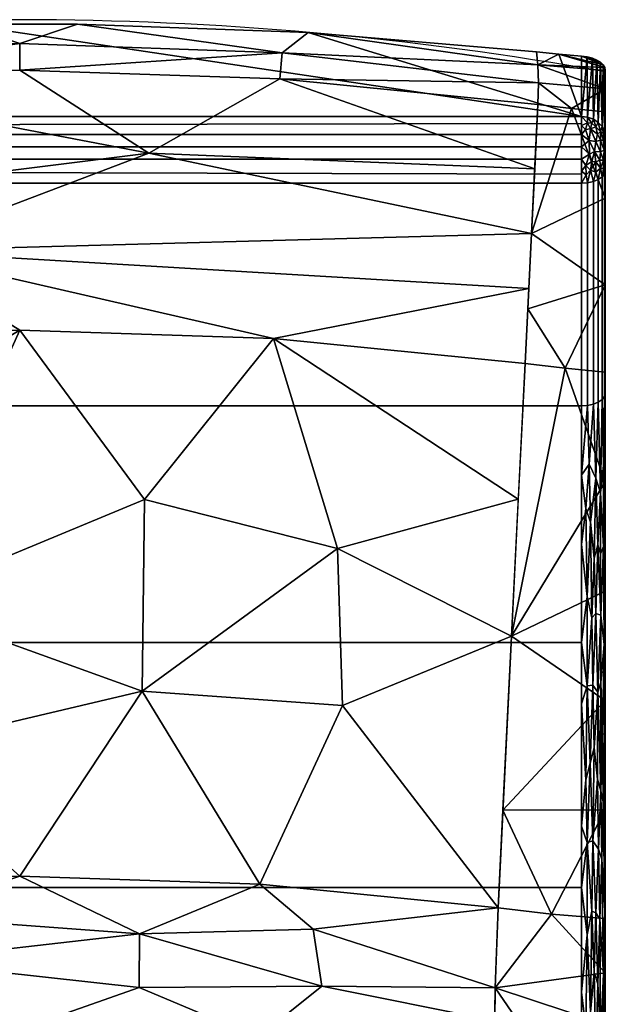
# Model space of a CAD drawing. Header units: inches. Extents: x -17 to 683, y -34 to 37.
# Tile 245 of 256: x 160 to 172, y 15 to 36. Entities that reach past the tile are written whole.
import ezdxf

# ---------------------------------------------------------------- set-up
doc = ezdxf.new("R2010")
doc.units = ezdxf.units.IN
doc.header["$MEASUREMENT"] = 0
doc.layers.add('AFUCH-3-BKFB', color=5, linetype='Continuous')
doc.layers.add('AFUCH-P', color=2, linetype='Continuous')

# ---------------------------------------------------------------- blocks, each defined once
blk = doc.blocks.new('3-39G22RO_3')
at = {"layer": 'AFUCH-3-BKFB'}
mesh = blk.add_polyface(dxfattribs=at)
corners = [(-11.783, 33.843, 35.235), (11.783, 33.843, 35.235), (11.783, 35.106, 33.132), (11.311, 35.149, 33.061), (10.841, 35.198, 32.979), (6.054, 35.604, 32.304), (1.213, 35.776, 32.018), (-1.213, 35.776, 32.018), (-6.053, 35.604, 32.304), (-10.841, 35.198, 32.979), (-11.311, 35.149, 33.061), (-11.783, 35.106, 33.132)]
mesh.append_faces([[corners[k] for k in face] for face in [(3, 1, 2)]], dxfattribs={"vtx0": -1})
mesh.append_faces([[corners[k] for k in face] for face in [(0, 7, 8, 9)]], dxfattribs={"vtx0": -1, "vtx3": -1})
mesh.append_faces([[corners[k] for k in face] for face in [(6, 7, 1, 5), (4, 5, 1, 3), (0, 1, 7), (9, 10, 0)]], dxfattribs={"vtx1": -1, "vtx2": -1})
mesh.append_faces([[corners[k] for k in face] for face in [(10, 11, 0)]], dxfattribs={"vtx2": -1})
mesh = blk.add_polyface(dxfattribs=at)
corners = [(10.867, 34.094, 31.627), (5.456, 34.631, 31.108), (0, 34.811, 30.934), (-5.456, 34.631, 31.108), (-10.867, 34.094, 31.627), (-10.88, 34.549, 32.001), (-10.871, 34.923, 32.458), (-10.841, 35.198, 32.979), (-6.053, 35.604, 32.304), (-1.213, 35.776, 32.018), (1.213, 35.776, 32.018), (6.054, 35.604, 32.304), (10.841, 35.198, 32.979), (10.871, 34.923, 32.458), (10.88, 34.549, 32.001), (0, 35.371, 31.417), (-5.586, 35.235, 31.659), (5.508, 35.176, 31.58)]
mesh.append_faces([[corners[k] for k in face] for face in [(8, 6, 7), (1, 14, 0)]], dxfattribs={"vtx0": -1})
mesh.append_faces([[corners[k] for k in face] for face in [(11, 17, 10), (3, 15, 2), (14, 17, 13)]], dxfattribs={"vtx0": -1, "vtx1": -1})
mesh.append_faces([[corners[k] for k in face] for face in [(3, 16, 15), (8, 16, 6), (9, 15, 16), (14, 1, 17), (2, 15, 17), (5, 16, 3), (15, 10, 17), (17, 11, 13)]], dxfattribs={"vtx0": -1, "vtx1": -1, "vtx2": -1})
mesh.append_faces([[corners[k] for k in face] for face in [(16, 5, 6), (16, 8, 9)]], dxfattribs={"vtx0": -1, "vtx2": -1})
mesh.append_faces([[corners[k] for k in face] for face in [(1, 2, 17), (9, 10, 15)]], dxfattribs={"vtx1": -1, "vtx2": -1})
mesh.append_faces([[corners[k] for k in face] for face in [(3, 4, 5), (11, 12, 13)]], dxfattribs={"vtx2": -1})
mesh = blk.add_polyface(dxfattribs=at)
corners = [(10.867, 34.094, 31.627), (10.88, 34.549, 32.001), (10.871, 34.923, 32.458), (10.841, 35.198, 32.979), (11.311, 35.149, 33.061), (11.783, 35.106, 33.132), (11.902, 35.09, 33.132), (12.013, 35.062, 33.098), (12.108, 35.024, 33.036), (12.184, 34.978, 32.956), (12.239, 34.925, 32.864), (12.272, 34.867, 32.765), (12.283, 34.805, 32.663), (12.283, 34.42, 32.173), (12.283, 33.94, 31.776), (11.574, 34.008, 31.709)]
mesh.append_faces([[corners[k] for k in face] for face in [(4, 2, 3)]], dxfattribs={"vtx0": -1})
mesh.append_faces([[corners[k] for k in face] for face in [(2, 13, 1), (8, 5, 7), (9, 5, 8)]], dxfattribs={"vtx0": -1, "vtx1": -1})
mesh.append_faces([[corners[k] for k in face] for face in [(2, 4, 11), (13, 15, 1)]], dxfattribs={"vtx0": -1, "vtx1": -1, "vtx2": -1})
mesh.append_faces([[corners[k] for k in face] for face in [(4, 10, 11), (5, 9, 10)]], dxfattribs={"vtx0": -1, "vtx2": -1})
mesh.append_faces([[corners[k] for k in face] for face in [(14, 15, 13)]], dxfattribs={"vtx1": -1})
mesh.append_faces([[corners[k] for k in face] for face in [(4, 5, 10), (11, 12, 2), (12, 13, 2)]], dxfattribs={"vtx1": -1, "vtx2": -1})
mesh.append_faces([[corners[k] for k in face] for face in [(15, 0, 1), (5, 6, 7)]], dxfattribs={"vtx2": -1})
mesh = blk.add_polyface(dxfattribs=at)
corners = [(11.783, 33.843, 35.235), (11.913, 33.828, 35.226), (12.033, 33.785, 35.2), (12.137, 33.717, 35.159), (12.216, 33.629, 35.106), (12.266, 33.525, 35.044), (12.283, 33.414, 34.977), (12.283, 34.805, 32.663), (12.272, 34.867, 32.765), (12.239, 34.925, 32.864), (12.184, 34.978, 32.956), (12.108, 35.024, 33.036), (12.013, 35.062, 33.098), (11.902, 35.09, 33.132), (11.783, 35.106, 33.132)]
mesh.append_faces([[corners[k] for k in face] for face in [(13, 1, 12), (9, 5, 8)]], dxfattribs={"vtx0": -1, "vtx1": -1})
mesh.append_faces([[corners[k] for k in face] for face in [(13, 0, 1), (12, 1, 2), (10, 3, 4), (9, 4, 5), (8, 5, 6), (3, 10, 11)]], dxfattribs={"vtx0": -1, "vtx2": -1})
mesh.append_faces([[corners[k] for k in face] for face in [(7, 8, 6)]], dxfattribs={"vtx1": -1})
mesh.append_faces([[corners[k] for k in face] for face in [(11, 12, 2), (2, 3, 11), (9, 10, 4)]], dxfattribs={"vtx1": -1, "vtx2": -1})
mesh.append_faces([[corners[k] for k in face] for face in [(13, 14, 0)]], dxfattribs={"vtx2": -1})
mesh = blk.add_polyface(dxfattribs=at)
corners = [(10.601, 28.66, 28.07), (5.323, 29.184, 27.563), (0, 29.36, 27.394), (-5.323, 29.184, 27.563), (-10.601, 28.66, 28.07), (-10.737, 31.385, 29.835), (-10.867, 34.094, 31.627), (-5.456, 34.631, 31.108), (0, 34.811, 30.934), (5.456, 34.631, 31.108), (10.867, 34.094, 31.627), (10.737, 31.385, 29.835), (-2.686, 31.026, 28.532), (2.711, 33.07, 29.86), (10.68, 30.235, 29.09), (10.802, 32.74, 30.731)]
mesh.append_faces([[corners[k] for k in face] for face in [(9, 13, 8), (5, 12, 4)]], dxfattribs={"vtx0": -1, "vtx1": -1})
mesh.append_faces([[corners[k] for k in face] for face in [(5, 13, 12), (13, 5, 7), (15, 13, 9), (13, 11, 12), (12, 14, 1)]], dxfattribs={"vtx0": -1, "vtx1": -1, "vtx2": -1})
mesh.append_faces([[corners[k] for k in face] for face in [(12, 3, 4), (12, 2, 3), (12, 11, 14)]], dxfattribs={"vtx0": -1, "vtx2": -1})
mesh.append_faces([[corners[k] for k in face] for face in [(10, 15, 9)]], dxfattribs={"vtx1": -1})
mesh.append_faces([[corners[k] for k in face] for face in [(1, 2, 12), (15, 11, 13), (7, 8, 13)]], dxfattribs={"vtx1": -1, "vtx2": -1})
mesh.append_faces([[corners[k] for k in face] for face in [(5, 6, 7), (14, 0, 1)]], dxfattribs={"vtx2": -1})
mesh = blk.add_polyface(dxfattribs=at)
corners = [(12.283, 33.414, 34.977), (12.283, 33.098, 35.207), (12.283, 32.713, 35.139), (12.283, 28.043, 32.106), (12.283, 23.054, 29.084), (12.283, 17.886, 26.38), (12.283, 12.56, 24.005), (12.283, 10.499, 23.04), (12.283, 8.545, 21.874), (12.283, 6.717, 20.519), (12.283, 5.96, 19.623), (12.283, 5.57, 18.516), (12.283, 4.551, 12.079), (12.283, 4.579, 11.818), (12.283, 4.737, 11.607), (12.283, 6.876, 9.935), (12.283, 8.326, 11.802), (12.283, 9.791, 13.656), (12.283, 11.076, 15.217), (12.283, 12.413, 16.735), (12.283, 13.798, 18.208), (12.283, 14.805, 19.17), (12.283, 15.88, 20.056), (12.283, 17.016, 20.86), (12.283, 19.301, 22.35), (12.283, 21.59, 23.832), (12.283, 23.883, 25.309), (12.283, 26.18, 26.779), (12.283, 28.481, 28.242), (12.283, 30.308, 29.408), (12.283, 32.128, 30.586), (12.283, 33.94, 31.776), (12.283, 34.42, 32.173), (12.283, 34.805, 32.663)]
mesh.append_faces([[corners[k] for k in face] for face in [(14, 12, 13), (0, 32, 33), (11, 9, 10)]], dxfattribs={"vtx0": -1})
mesh.append_faces([[corners[k] for k in face] for face in [(18, 11, 17)]], dxfattribs={"vtx0": -1, "vtx1": -1})
mesh.append_faces([[corners[k] for k in face] for face in [(17, 11, 12, 16), (6, 22, 23, 5), (3, 29, 30, 2)]], dxfattribs={"vtx0": -1, "vtx2": -1})
mesh.append_faces([[corners[k] for k in face] for face in [(5, 23, 24, 25)]], dxfattribs={"vtx0": -1, "vtx3": -1})
mesh.append_faces([[corners[k] for k in face] for face in [(1, 2, 0)]], dxfattribs={"vtx1": -1})
mesh.append_faces([[corners[k] for k in face] for face in [(27, 28, 4, 26), (30, 31, 2)]], dxfattribs={"vtx1": -1, "vtx2": -1})
mesh.append_faces([[corners[k] for k in face] for face in [(18, 19, 9, 11), (31, 32, 0, 2)]], dxfattribs={"vtx1": -1, "vtx2": -1, "vtx3": -1})
mesh.append_faces([[corners[k] for k in face] for face in [(20, 21, 7, 8), (21, 22, 6, 7), (25, 26, 4, 5), (19, 20, 8, 9), (3, 4, 28, 29)]], dxfattribs={"vtx1": -1, "vtx3": -1})
mesh.append_faces([[corners[k] for k in face] for face in [(14, 15, 16, 12)]], dxfattribs={"vtx2": -1, "vtx3": -1})
mesh = blk.add_polyface(dxfattribs=at)
corners = [(10.601, 28.66, 28.07), (10.737, 31.385, 29.835), (10.867, 34.094, 31.627), (11.574, 34.008, 31.709), (12.283, 33.94, 31.776), (12.283, 32.128, 30.586), (12.283, 30.308, 29.408), (12.283, 28.481, 28.242), (11.44, 28.56, 28.167), (10.658, 29.806, 28.812)]
mesh.append_faces([[corners[k] for k in face] for face in [(5, 1, 3), (8, 9, 6)]], dxfattribs={"vtx0": -1, "vtx1": -1, "vtx2": -1})
mesh.append_faces([[corners[k] for k in face] for face in [(6, 9, 1)]], dxfattribs={"vtx0": -1, "vtx2": -1})
mesh.append_faces([[corners[k] for k in face] for face in [(0, 9, 8)]], dxfattribs={"vtx1": -1})
mesh.append_faces([[corners[k] for k in face] for face in [(5, 6, 1)]], dxfattribs={"vtx1": -1, "vtx2": -1})
mesh.append_faces([[corners[k] for k in face] for face in [(1, 2, 3), (6, 7, 8), (3, 4, 5)]], dxfattribs={"vtx2": -1})
mesh = blk.add_polyface(dxfattribs=at)
corners = [(11.783, 33.843, 35.235), (-11.783, 33.843, 35.235), (-11.783, 33.46, 35.6), (-11.783, 32.945, 35.719), (-11.783, 32.441, 35.558), (11.783, 32.441, 35.558), (11.783, 32.945, 35.719), (11.783, 33.46, 35.6), (11.783, 33.696, 35.375), (-11.783, 33.652, 35.417), (11.783, 33.203, 35.659), (-11.783, 33.203, 35.659), (11.783, 32.634, 35.62), (-11.783, 32.693, 35.639)]
mesh.append_faces([[corners[k] for k in face] for face in [(3, 6, 10, 11), (13, 12, 6, 3), (11, 10, 7, 2)]], dxfattribs={"vtx0": -1, "vtx2": -1})
mesh.append_faces([[corners[k] for k in face] for face in [(9, 2, 7, 8)]], dxfattribs={"vtx1": -1, "vtx3": -1})
mesh.append_faces([[corners[k] for k in face] for face in [(4, 5, 12, 13)]], dxfattribs={"vtx2": -1})
mesh.append_faces([[corners[k] for k in face] for face in [(8, 0, 1, 9)]], dxfattribs={"vtx3": -1})
mesh = blk.add_polyface(dxfattribs=at)
corners = [(12.283, 32.713, 35.139), (12.283, 33.098, 35.207), (12.283, 33.414, 34.977), (12.266, 33.525, 35.044), (12.216, 33.629, 35.106), (12.137, 33.717, 35.159), (12.033, 33.785, 35.2), (11.913, 33.828, 35.226), (11.783, 33.843, 35.235), (11.783, 33.46, 35.6), (11.783, 32.945, 35.719), (11.783, 32.441, 35.558), (11.913, 32.45, 35.544), (12.033, 32.478, 35.502), (12.137, 32.521, 35.436), (12.216, 32.577, 35.349), (12.266, 32.643, 35.248), (12.088, 33.317, 35.553), (12.245, 33.343, 35.312), (12.245, 32.924, 35.408), (12.088, 32.889, 35.611), (11.975, 33.579, 35.477), (12.283, 33.256, 35.092), (12.18, 33.524, 35.317), (12.283, 32.906, 35.173), (12.18, 32.758, 35.491), (11.975, 32.713, 35.642), (11.951, 33.052, 35.689), (11.783, 33.652, 35.417), (12.088, 33.626, 35.348), (11.783, 32.693, 35.639), (12.245, 33.483, 35.199), (12.245, 32.748, 35.369), (12.088, 32.67, 35.559), (12.283, 33.339, 35.032), (12.275, 33.383, 35.161), (12.275, 33.28, 35.232), (12.259, 33.138, 35.357), (12.18, 33.101, 35.516), (12.283, 33.177, 35.149), (12.283, 32.805, 35.155), (12.275, 32.822, 35.29), (12.275, 32.945, 35.309), (12.283, 33.002, 35.19), (11.878, 32.814, 35.696), (11.88, 32.617, 35.639), (12.18, 33.342, 35.441), (11.871, 33.569, 35.523), (11.945, 33.337, 35.627), (11.91, 33.706, 35.39), (12, 33.701, 35.347), (11.783, 33.203, 35.659), (12.118, 33.468, 35.445), (12.003, 32.894, 35.664), (12.06, 33.109, 35.628), (12.166, 32.927, 35.54)]
mesh.append_faces([[corners[k] for k in face] for face in [(3, 34, 2)]], dxfattribs={"vtx0": -1})
mesh.append_faces([[corners[k] for k in face] for face in [(4, 31, 3), (9, 47, 28), (12, 45, 11), (39, 37, 1), (11, 45, 30), (7, 50, 6), (10, 27, 51)]], dxfattribs={"vtx0": -1, "vtx1": -1})
mesh.append_faces([[corners[k] for k in face] for face in [(46, 52, 17), (49, 50, 7), (53, 26, 20), (31, 23, 18), (23, 31, 4), (36, 22, 35), (29, 23, 5), (55, 19, 38), (33, 26, 13), (20, 33, 25), (37, 38, 19), (21, 47, 48), (32, 41, 19), (37, 18, 46), (47, 49, 28), (32, 25, 15), (19, 41, 42), (29, 52, 23), (26, 44, 45), (54, 27, 53), (17, 21, 48), (50, 29, 6), (52, 21, 17), (44, 27, 10), (35, 3, 31), (40, 41, 16), (25, 32, 19), (25, 33, 14), (26, 33, 20), (18, 36, 35), (3, 35, 34), (18, 35, 31), (37, 36, 18), (37, 39, 36), (18, 23, 46), (42, 37, 19), (54, 38, 17), (25, 55, 20), (41, 24, 42), (16, 41, 32), (43, 37, 42), (45, 44, 30), (44, 26, 53), (26, 45, 12), (17, 38, 46), (37, 46, 38), (48, 51, 27), (49, 47, 21), (9, 48, 47), (48, 27, 54), (50, 49, 21), (29, 50, 21), (23, 52, 46), (21, 52, 29), (54, 53, 20), (44, 53, 27), (54, 20, 55), (48, 54, 17), (19, 55, 25), (54, 55, 38)]], dxfattribs={"vtx0": -1, "vtx1": -1, "vtx2": -1})
mesh.append_faces([[corners[k] for k in face] for face in [(23, 4, 5), (41, 40, 24), (49, 8, 28), (44, 10, 30), (48, 9, 51), (26, 12, 13), (37, 43, 1), (42, 24, 43), (49, 7, 8)]], dxfattribs={"vtx0": -1, "vtx2": -1})
mesh.append_faces([[corners[k] for k in face] for face in [(14, 15, 25), (5, 6, 29), (13, 14, 33), (15, 16, 32), (22, 34, 35), (39, 22, 36)]], dxfattribs={"vtx1": -1, "vtx2": -1})
mesh.append_faces([[corners[k] for k in face] for face in [(16, 0, 40)]], dxfattribs={"vtx2": -1})
mesh = blk.add_polyface(dxfattribs=at)
corners = [(12.283, 28.043, 32.106), (12.283, 32.713, 35.139), (12.266, 32.643, 35.248), (12.216, 32.577, 35.349), (12.137, 32.521, 35.436), (12.033, 32.478, 35.502), (11.913, 32.45, 35.544), (11.783, 32.441, 35.558), (11.783, 27.77, 32.525), (11.913, 27.78, 32.511), (12.033, 27.807, 32.469), (12.137, 27.85, 32.402), (12.216, 27.906, 32.316), (12.266, 27.972, 32.214)]
mesh.append_faces([[corners[k] for k in face] for face in [(8, 9, 6, 7)]], dxfattribs={"vtx1": -1})
mesh.append_faces([[corners[k] for k in face] for face in [(9, 10, 5, 6), (4, 5, 10, 11), (12, 13, 2, 3), (3, 4, 11, 12)]], dxfattribs={"vtx1": -1, "vtx3": -1})
mesh.append_faces([[corners[k] for k in face] for face in [(13, 0, 1, 2)]], dxfattribs={"vtx3": -1})
mesh = blk.add_polyface(dxfattribs=at)
corners = [(11.783, 32.441, 35.558), (-11.783, 32.441, 35.558), (-11.783, 27.77, 32.525), (11.783, 27.77, 32.525)]
mesh.append_faces([[corners[k] for k in face] for face in [(3, 0, 1, 2)]])
mesh = blk.add_polyface(dxfattribs=at)
corners = [(-10.037, 17.244, 20.64), (-10.315, 22.939, 24.374), (-10.601, 28.66, 28.07), (-5.323, 29.184, 27.563), (0, 29.36, 27.394), (5.323, 29.184, 27.563), (10.601, 28.66, 28.07), (10.315, 22.939, 24.374), (10.037, 17.244, 20.64), (5.039, 17.74, 20.161), (0, 17.906, 20), (-5.039, 17.74, 20.161), (-2.593, 23.648, 23.804), (2.57, 21.786, 22.598), (2.62, 25.811, 25.197), (10.459, 25.812, 26.23), (6.669, 24.778, 24.916), (6.772, 21.487, 22.812), (-10.175, 20.079, 22.499), (-6.402, 21.92, 23.041), (-6.478, 25.566, 25.395), (-2.912, 20.493, 21.778)]
mesh.append_faces([[corners[k] for k in face] for face in [(9, 17, 8), (7, 16, 15), (1, 19, 18), (3, 20, 2)]], dxfattribs={"vtx0": -1, "vtx1": -1})
mesh.append_faces([[corners[k] for k in face] for face in [(12, 20, 4), (17, 9, 13), (17, 16, 7), (20, 12, 19), (19, 12, 21), (19, 11, 18), (21, 12, 13), (15, 16, 5), (16, 17, 13), (12, 14, 13), (14, 5, 16), (14, 16, 13), (4, 14, 12), (11, 19, 21), (20, 19, 1), (10, 21, 13)]], dxfattribs={"vtx0": -1, "vtx1": -1, "vtx2": -1})
mesh.append_faces([[corners[k] for k in face] for face in [(20, 1, 2), (13, 9, 10), (14, 4, 5), (21, 10, 11)]], dxfattribs={"vtx0": -1, "vtx2": -1})
mesh.append_faces([[corners[k] for k in face] for face in [(3, 4, 20), (7, 8, 17)]], dxfattribs={"vtx1": -1, "vtx2": -1})
mesh.append_faces([[corners[k] for k in face] for face in [(5, 6, 15), (11, 0, 18)]], dxfattribs={"vtx2": -1})
mesh = blk.add_polyface(dxfattribs=at)
corners = [(10.037, 17.244, 20.64), (10.315, 22.939, 24.374), (10.601, 28.66, 28.07), (11.44, 28.56, 28.167), (12.283, 28.481, 28.242), (12.283, 26.18, 26.779), (12.283, 23.883, 25.309), (12.283, 21.59, 23.832), (12.283, 19.301, 22.35), (12.283, 17.016, 20.86), (11.157, 17.113, 20.767), (10.137, 19.294, 21.984)]
mesh.append_faces([[corners[k] for k in face] for face in [(3, 1, 2)]], dxfattribs={"vtx0": -1})
mesh.append_faces([[corners[k] for k in face] for face in [(8, 10, 11), (1, 3, 5)]], dxfattribs={"vtx0": -1, "vtx1": -1, "vtx2": -1})
mesh.append_faces([[corners[k] for k in face] for face in [(1, 6, 7), (7, 11, 1)]], dxfattribs={"vtx0": -1, "vtx2": -1})
mesh.append_faces([[corners[k] for k in face] for face in [(0, 11, 10), (4, 5, 3), (9, 10, 8)]], dxfattribs={"vtx1": -1})
mesh.append_faces([[corners[k] for k in face] for face in [(7, 8, 11), (5, 6, 1)]], dxfattribs={"vtx1": -1, "vtx2": -1})
mesh = blk.add_polyface(dxfattribs=at)
corners = [(12.283, 12.56, 24.005), (12.283, 17.886, 26.38), (12.283, 23.054, 29.084), (12.283, 28.043, 32.106), (12.266, 27.972, 32.214), (12.216, 27.906, 32.316), (12.137, 27.85, 32.402), (12.033, 27.807, 32.469), (11.913, 27.78, 32.511), (11.783, 27.77, 32.525), (11.783, 22.809, 29.52), (11.783, 17.669, 26.83), (11.783, 12.37, 24.468), (11.913, 12.377, 24.452), (12.033, 12.396, 24.406), (12.137, 12.426, 24.332), (12.216, 12.465, 24.236), (12.266, 12.511, 24.125), (12.088, 23.414, 29.745), (12.088, 17.138, 26.461), (12.245, 24.824, 30.33), (12.245, 15.854, 25.637), (11.783, 24.862, 30.763), (11.783, 15.476, 25.852), (11.975, 25.333, 30.951), (11.975, 15.053, 25.572), (12.283, 25.548, 30.595), (12.18, 25.948, 31.142), (12.283, 15.223, 25.192), (12.18, 14.546, 25.176), (12.225, 20.896, 28.17), (12.088, 26.255, 31.44), (12.088, 14.125, 25.094), (11.783, 26.316, 31.644), (11.875, 25.617, 31.158), (11.901, 23.773, 30.054), (11.964, 20.275, 28.105), (11.783, 20.239, 28.175), (11.9, 21.902, 28.999), (12.022, 21.911, 28.951), (12.119, 19.943, 27.824), (12.209, 18.266, 26.856), (12.126, 21.768, 28.787), (12.192, 23.379, 29.601), (12.257, 22.764, 29.104), (12.283, 20.47, 27.732), (11.783, 13.923, 25.16), (11.875, 14.721, 25.458), (11.901, 16.679, 26.343), (11.9, 18.613, 27.279), (12.022, 18.648, 27.243), (12.245, 26.518, 31.362), (12.245, 14.04, 24.833), (12.283, 26.581, 31.22), (12.274, 26.036, 30.954), (12.283, 24.301, 29.839), (12.283, 14.121, 24.701), (12.274, 14.65, 24.996), (12.283, 16.555, 25.786), (12.271, 17.181, 26.166), (12.273, 19.148, 27.116), (11.942, 26.548, 31.715), (11.942, 13.733, 25.01), (12.269, 20.889, 28.035), (12.124, 24.858, 30.554), (12.047, 24.58, 30.457), (11.998, 23.328, 29.759), (12.124, 15.651, 25.736), (12.168, 17.003, 26.312), (12.144, 18.474, 27.054), (12.047, 15.888, 25.909), (11.998, 17.176, 26.54), (12.186, 24.669, 30.361), (12.283, 21.762, 28.408), (11.783, 21.524, 28.847), (12.05, 20.602, 28.227), (12.189, 19.697, 27.609), (12.242, 19.469, 27.389), (12.192, 21.97, 28.811), (11.875, 19.925, 27.951), (11.783, 18.954, 27.502), (12.274, 24.652, 30.118), (12.283, 19.178, 27.056)]
mesh.append_faces([[corners[k] for k in face] for face in [(4, 53, 3)]], dxfattribs={"vtx0": -1})
mesh.append_faces([[corners[k] for k in face] for face in [(16, 29, 15), (46, 47, 23), (22, 34, 33), (53, 54, 26), (1, 59, 58), (14, 62, 13)]], dxfattribs={"vtx0": -1, "vtx1": -1})
mesh.append_faces([[corners[k] for k in face] for face in [(39, 66, 38), (24, 34, 35), (32, 15, 29), (27, 64, 72), (53, 4, 54), (54, 20, 81), (47, 62, 25), (51, 27, 20), (43, 18, 42), (27, 6, 31), (31, 64, 27), (33, 34, 61), (21, 41, 68), (48, 23, 47), (38, 35, 10), (14, 32, 62), (52, 29, 16), (76, 30, 78), (17, 57, 52), (62, 46, 13), (20, 43, 44), (22, 35, 34), (70, 32, 67), (42, 39, 75), (63, 30, 77), (61, 31, 7), (64, 65, 18), (67, 32, 29), (62, 32, 25), (61, 34, 24), (38, 74, 79), (39, 18, 66), (48, 49, 11), (18, 39, 42), (79, 80, 49), (39, 38, 36), (39, 36, 75), (18, 65, 66), (40, 75, 50), (67, 68, 19), (41, 69, 68), (57, 59, 21), (76, 42, 40), (44, 43, 78), (78, 43, 42), (72, 20, 27), (77, 59, 60), (1, 60, 59), (73, 44, 63), (47, 25, 48), (71, 25, 70), (49, 50, 36), (70, 19, 71), (79, 49, 36), (71, 49, 48), (50, 19, 69), (27, 51, 5), (54, 4, 51), (56, 57, 17), (29, 52, 21), (51, 20, 54), (81, 44, 2), (54, 81, 26), (21, 52, 57), (58, 59, 57), (41, 21, 59), (63, 60, 45), (77, 76, 41), (61, 24, 31), (33, 61, 8), (46, 62, 47), (44, 30, 63), (65, 31, 24), (43, 64, 18), (31, 65, 64), (66, 24, 35), (24, 66, 65), (38, 66, 35), (29, 21, 68), (70, 67, 19), (68, 67, 29), (41, 76, 69), (50, 69, 40), (19, 68, 69), (19, 50, 71), (32, 70, 25), (49, 71, 50), (25, 71, 48), (64, 43, 72), (20, 72, 43), (50, 75, 36), (42, 75, 40), (69, 76, 40), (41, 59, 77), (63, 77, 60), (30, 76, 77), (76, 78, 42), (44, 78, 30), (38, 79, 36), (44, 81, 20)]], dxfattribs={"vtx0": -1, "vtx1": -1, "vtx2": -1})
mesh.append_faces([[corners[k] for k in face] for face in [(61, 7, 8), (51, 4, 5), (27, 5, 6), (48, 11, 23), (35, 22, 10), (63, 45, 73), (38, 10, 74)]], dxfattribs={"vtx0": -1, "vtx2": -1})
mesh.append_faces([[corners[k] for k in face] for face in [(79, 74, 37, 80), (81, 2, 55, 26), (60, 1, 82, 45)]], dxfattribs={"vtx0": -1, "vtx3": -1})
mesh.append_faces([[corners[k] for k in face] for face in [(14, 15, 32), (6, 7, 31), (16, 17, 52), (28, 58, 57, 56), (73, 2, 44), (80, 11, 49)]], dxfattribs={"vtx1": -1, "vtx2": -1})
mesh.append_faces([[corners[k] for k in face] for face in [(17, 0, 56), (8, 9, 33), (46, 12, 13)]], dxfattribs={"vtx2": -1})
mesh = blk.add_polyface(dxfattribs=at)
corners = [(11.783, 27.77, 32.525), (-11.783, 27.77, 32.525), (-11.783, 22.809, 29.52), (-11.783, 17.669, 26.83), (-11.783, 12.37, 24.468), (11.783, 12.37, 24.468), (11.783, 17.669, 26.83), (11.783, 22.809, 29.52)]
mesh.append_faces([[corners[k] for k in face] for face in [(2, 7, 0, 1)]], dxfattribs={"vtx0": -1})
mesh.append_faces([[corners[k] for k in face] for face in [(5, 6, 3, 4)]], dxfattribs={"vtx1": -1})
mesh.append_faces([[corners[k] for k in face] for face in [(6, 7, 2, 3)]], dxfattribs={"vtx1": -1, "vtx3": -1})
mesh = blk.add_polyface(dxfattribs=at)
corners = [(-9.951, 14.034, 17.981), (-9.973, 15.567, 19.398), (-10.037, 17.244, 20.64), (-5.039, 17.74, 20.161), (0, 17.906, 20), (5.039, 17.74, 20.161), (10.037, 17.244, 20.64), (9.973, 15.567, 19.398), (9.951, 14.034, 17.981), (4.997, 14.526, 17.506), (0, 14.69, 17.347), (-4.997, 14.526, 17.506), (-2.506, 16.122, 18.751), (2.51, 16.697, 19.211), (2.503, 15.572, 18.274), (9.963, 14.873, 18.756), (6.341, 15.599, 18.712), (10.002, 16.327, 19.96), (-2.514, 17.069, 19.489), (-10.002, 16.327, 19.96), (-6.194, 16.342, 19.302), (-9.963, 14.873, 18.756), (-5.994, 15.464, 18.541), (6.158, 16.794, 19.64)]
mesh.append_faces([[corners[k] for k in face] for face in [(4, 18, 3), (1, 22, 21), (11, 22, 10)]], dxfattribs={"vtx0": -1, "vtx1": -1})
mesh.append_faces([[corners[k] for k in face] for face in [(10, 22, 12), (20, 12, 22), (5, 23, 13), (22, 1, 20), (12, 18, 13), (13, 14, 12), (4, 13, 18), (3, 20, 19), (9, 16, 15), (14, 10, 12), (13, 16, 14), (7, 16, 23), (14, 16, 9), (20, 18, 12), (18, 20, 3), (22, 11, 21), (13, 23, 16)]], dxfattribs={"vtx0": -1, "vtx1": -1, "vtx2": -1})
mesh.append_faces([[corners[k] for k in face] for face in [(20, 1, 19), (14, 9, 10)]], dxfattribs={"vtx0": -1, "vtx2": -1})
mesh.append_faces([[corners[k] for k in face] for face in [(0, 21, 11)]], dxfattribs={"vtx1": -1})
mesh.append_faces([[corners[k] for k in face] for face in [(17, 7, 23, 6), (7, 15, 16), (4, 5, 13), (5, 6, 23)]], dxfattribs={"vtx1": -1, "vtx2": -1})
mesh.append_faces([[corners[k] for k in face] for face in [(19, 2, 3), (15, 8, 9)]], dxfattribs={"vtx2": -1})
mesh = blk.add_polyface(dxfattribs=at)
corners = [(9.951, 14.034, 17.981), (9.973, 15.567, 19.398), (10.037, 17.244, 20.64), (11.157, 17.113, 20.767), (12.283, 17.016, 20.86), (12.283, 15.88, 20.056), (12.283, 14.805, 19.17), (12.283, 13.798, 18.208), (11.114, 13.898, 18.112)]
mesh.append_faces([[corners[k] for k in face] for face in [(5, 1, 3), (6, 8, 1)]], dxfattribs={"vtx0": -1, "vtx1": -1, "vtx2": -1})
mesh.append_faces([[corners[k] for k in face] for face in [(5, 6, 1)]], dxfattribs={"vtx1": -1, "vtx2": -1})
mesh.append_faces([[corners[k] for k in face] for face in [(1, 2, 3), (8, 0, 1), (6, 7, 8), (3, 4, 5)]], dxfattribs={"vtx2": -1})
blk = doc.blocks.new('39G22RO_3')
at = {"layer": 'AFUCH-P'}
blk.add_line((12.283, 34.742), (12.283, 2.607), dxfattribs=at)
blk.add_arc((-0.038, -34.057), 69.928, 79.85165, 100.08554, dxfattribs=at)

msp = doc.modelspace()

# ---------------------------------------------------------------- block references
for name in ['39G22RO_3', '3-39G22RO_3']:
    msp.add_blockref(name, (159.688, 0))

doc.saveas('drawing.dxf')
